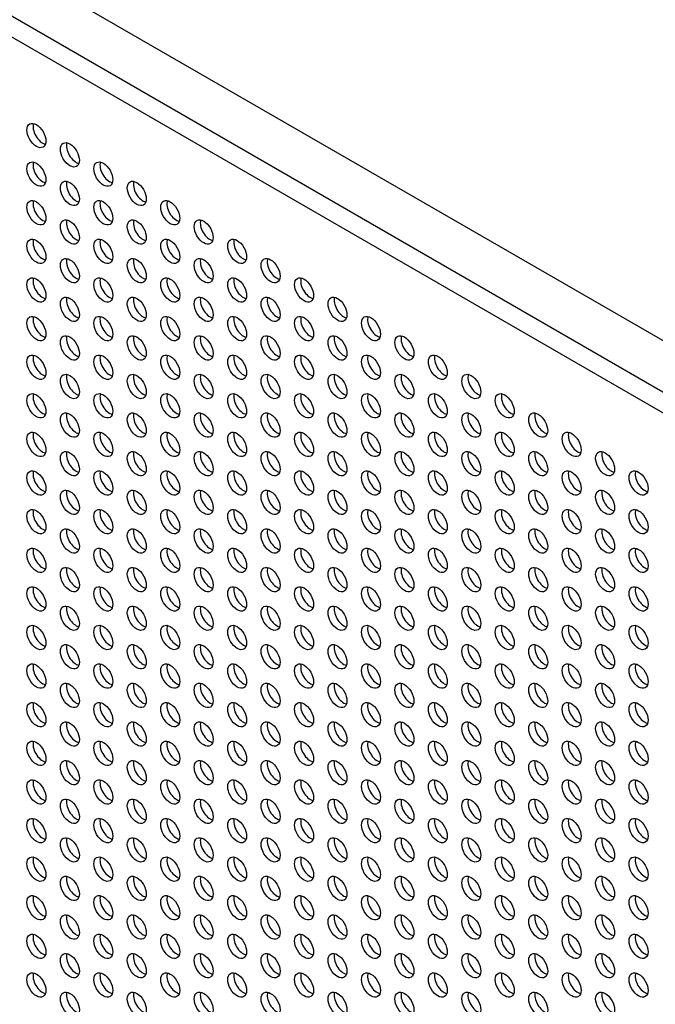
# Model space of a CAD drawing. Header units: inches. Extents: x 0 to 52.8, y -0.2 to 39.5.
# Tile 15 of 17: x 40.2 to 44.4, y 29.6 to 36.1. Entities that reach past the tile are written whole.
import ezdxf

# ---------------------------------------------------------------- set-up
doc = ezdxf.new("R2010")
doc.units = ezdxf.units.IN
doc.header["$MEASUREMENT"] = 0
doc.layers.add('COM54345', color=7, linetype='Continuous')
doc.layers.add('Default', color=7, linetype='Continuous')

# ---------------------------------------------------------------- blocks, each defined once
blk = doc.blocks.new('SE4')
at = {"layer": 'COM54345', "color": 7, "linetype": 'Continuous'}
for p, q in [((49.3136, 31.1956), (37.116, 38.2379)), ((36.8232, 38.0689), (49.0208, 31.0266)), ((48.96, 30.9213), (36.7624, 37.9636))]:
    blk.add_line(p, q, dxfattribs=at)
for centre in [(40.32, 35.3547), (40.541, 35.2271), (40.32, 35.0995), (40.762, 35.0995), (40.541, 34.9719), (40.983, 34.9719), (40.32, 34.8444), (40.762, 34.8444), (41.2039, 34.8444), (40.541, 34.7168), (40.983, 34.7168), (41.4249, 34.7168), (40.32, 34.5892), (40.762, 34.5892), (41.2039, 34.5892), (41.6459, 34.5892), (40.541, 34.4616), (40.983, 34.4616), (41.4249, 34.4616), (41.8668, 34.4616), (40.32, 34.3341), (40.762, 34.3341), (41.2039, 34.3341), (41.6459, 34.3341), (42.0878, 34.3341), (40.541, 34.2065), (40.983, 34.2065), (41.4249, 34.2065), (41.8668, 34.2065), (42.3088, 34.2065), (40.32, 34.0789), (40.762, 34.0789), (41.2039, 34.0789), (41.6459, 34.0789), (42.0878, 34.0789), (42.5298, 34.0789), (40.541, 33.9513), (40.983, 33.9513), (41.4249, 33.9513), (41.8668, 33.9513), (42.3088, 33.9513), (42.7507, 33.9513), (40.32, 33.8237), (40.762, 33.8237), (41.2039, 33.8237), (41.6459, 33.8237), (42.0878, 33.8237), (42.5298, 33.8237), (42.9717, 33.8237), (40.541, 33.6962), (40.983, 33.6962), (41.4249, 33.6962), (41.8668, 33.6962), (42.3088, 33.6962), (42.7507, 33.6962), (43.1927, 33.6962), (40.32, 33.5686), (40.762, 33.5686), (41.2039, 33.5686), (41.6459, 33.5686), (42.0878, 33.5686), (42.5298, 33.5686), (42.9717, 33.5686), (43.4136, 33.5686), (40.541, 33.441), (40.983, 33.441), (41.4249, 33.441), (41.8668, 33.441), (42.3088, 33.441), (42.7507, 33.441), (43.1927, 33.441), (43.6346, 33.441), (40.32, 33.3134), (40.762, 33.3134), (41.2039, 33.3134), (41.6459, 33.3134), (42.0878, 33.3134), (42.5298, 33.3134), (42.9717, 33.3134), (43.4136, 33.3134), (43.8556, 33.3134), (40.541, 33.1859), (40.983, 33.1859), (41.4249, 33.1859), (41.8668, 33.1859), (42.3088, 33.1859), (42.7507, 33.1859), (43.1927, 33.1859), (43.6346, 33.1859), (44.0765, 33.1859), (40.32, 33.0583), (40.762, 33.0583), (41.2039, 33.0583), (41.6459, 33.0583), (42.0878, 33.0583), (42.5298, 33.0583), (42.9717, 33.0583), (43.4136, 33.0583), (43.8556, 33.0583), (44.2975, 33.0583), (40.541, 32.9307), (40.983, 32.9307), (41.4249, 32.9307), (41.8668, 32.9307), (42.3088, 32.9307), (42.7507, 32.9307), (43.1927, 32.9307), (43.6346, 32.9307), (44.0765, 32.9307), (40.32, 32.8031), (40.762, 32.8031), (41.2039, 32.8031), (41.6459, 32.8031), (42.0878, 32.8031), (42.5298, 32.8031), (42.9717, 32.8031), (43.4136, 32.8031), (43.8556, 32.8031), (44.2975, 32.8031), (40.541, 32.6755), (40.983, 32.6755), (41.4249, 32.6755), (41.8668, 32.6755), (42.3088, 32.6755), (42.7507, 32.6755), (43.1927, 32.6755), (43.6346, 32.6755), (44.0765, 32.6755), (40.32, 32.548), (40.762, 32.548), (41.2039, 32.548), (41.6459, 32.548), (42.0878, 32.548), (42.5298, 32.548), (42.9717, 32.548), (43.4136, 32.548), (43.8556, 32.548), (44.2975, 32.548), (40.541, 32.4204), (40.983, 32.4204), (41.4249, 32.4204), (41.8668, 32.4204), (42.3088, 32.4204), (42.7507, 32.4204), (43.1927, 32.4204), (43.6346, 32.4204), (44.0765, 32.4204), (40.32, 32.2928), (40.762, 32.2928), (41.2039, 32.2928), (41.6459, 32.2928), (42.0878, 32.2928), (42.5298, 32.2928), (42.9717, 32.2928), (43.4136, 32.2928), (43.8556, 32.2928), (44.2975, 32.2928), (40.541, 32.1652), (40.983, 32.1652), (41.4249, 32.1652), (41.8668, 32.1652), (42.3088, 32.1652), (42.7507, 32.1652), (43.1927, 32.1652), (43.6346, 32.1652), (44.0765, 32.1652), (40.32, 32.0377), (40.762, 32.0377), (41.2039, 32.0377), (41.6459, 32.0377), (42.0878, 32.0377), (42.5298, 32.0377), (42.9717, 32.0377), (43.4136, 32.0377), (43.8556, 32.0377), (44.2975, 32.0377), (40.541, 31.9101), (40.983, 31.9101), (41.4249, 31.9101), (41.8668, 31.9101), (42.3088, 31.9101), (42.7507, 31.9101), (43.1927, 31.9101), (43.6346, 31.9101), (44.0765, 31.9101), (40.32, 31.7825), (40.762, 31.7825), (41.2039, 31.7825), (41.6459, 31.7825), (42.0878, 31.7825), (42.5298, 31.7825), (42.9717, 31.7825), (43.4136, 31.7825), (43.8556, 31.7825), (44.2975, 31.7825), (40.541, 31.6549), (40.983, 31.6549), (41.4249, 31.6549), (41.8668, 31.6549), (42.3088, 31.6549), (42.7507, 31.6549), (43.1927, 31.6549), (43.6346, 31.6549), (44.0765, 31.6549), (40.32, 31.5274), (40.762, 31.5274), (41.2039, 31.5274), (41.6459, 31.5274), (42.0878, 31.5274), (42.5298, 31.5274), (42.9717, 31.5274), (43.4136, 31.5274), (43.8556, 31.5274), (44.2975, 31.5274), (40.541, 31.3998), (40.983, 31.3998), (41.4249, 31.3998), (41.8668, 31.3998), (42.3088, 31.3998), (42.7507, 31.3998), (43.1927, 31.3998), (43.6346, 31.3998), (44.0765, 31.3998), (40.32, 31.2722), (40.762, 31.2722), (41.2039, 31.2722), (41.6459, 31.2722), (42.0878, 31.2722), (42.5298, 31.2722), (42.9717, 31.2722), (43.4136, 31.2722), (43.8556, 31.2722), (44.2975, 31.2722), (40.541, 31.1446), (40.983, 31.1446), (41.4249, 31.1446), (41.8668, 31.1446), (42.3088, 31.1446), (42.7507, 31.1446), (43.1927, 31.1446), (43.6346, 31.1446), (44.0765, 31.1446), (40.32, 31.017), (40.762, 31.017), (41.2039, 31.017), (41.6459, 31.017), (42.0878, 31.017), (42.5298, 31.017), (42.9717, 31.017), (43.4136, 31.017), (43.8556, 31.017), (44.2975, 31.017), (40.541, 30.8895), (40.983, 30.8895), (41.4249, 30.8895), (41.8668, 30.8895), (42.3088, 30.8895), (42.7507, 30.8895), (43.1927, 30.8895), (43.6346, 30.8895), (44.0765, 30.8895), (40.32, 30.7619), (40.762, 30.7619), (41.2039, 30.7619), (41.6459, 30.7619), (42.0878, 30.7619), (42.5298, 30.7619), (42.9717, 30.7619), (43.4136, 30.7619), (43.8556, 30.7619), (44.2975, 30.7619), (40.541, 30.6343), (40.983, 30.6343), (41.4249, 30.6343), (41.8668, 30.6343), (42.3088, 30.6343), (42.7507, 30.6343), (43.1927, 30.6343), (43.6346, 30.6343), (44.0765, 30.6343), (40.32, 30.5067), (40.762, 30.5067), (41.2039, 30.5067), (41.6459, 30.5067), (42.0878, 30.5067), (42.5298, 30.5067), (42.9717, 30.5067), (43.4136, 30.5067), (43.8556, 30.5067), (44.2975, 30.5067), (40.541, 30.3792), (40.983, 30.3792), (41.4249, 30.3792), (41.8668, 30.3792), (42.3088, 30.3792), (42.7507, 30.3792), (43.1927, 30.3792), (43.6346, 30.3792), (44.0765, 30.3792), (40.32, 30.2516), (40.762, 30.2516), (41.2039, 30.2516), (41.6459, 30.2516), (42.0878, 30.2516), (42.5298, 30.2516), (42.9717, 30.2516), (43.4136, 30.2516), (43.8556, 30.2516), (44.2975, 30.2516), (40.541, 30.124), (40.983, 30.124), (41.4249, 30.124), (41.8668, 30.124), (42.3088, 30.124), (42.7507, 30.124), (43.1927, 30.124), (43.6346, 30.124), (44.0765, 30.124), (40.32, 29.9964), (40.762, 29.9964), (41.2039, 29.9964), (41.6459, 29.9964), (42.0878, 29.9964), (42.5298, 29.9964), (42.9717, 29.9964), (43.4136, 29.9964), (43.8556, 29.9964), (44.2975, 29.9964), (40.541, 29.8688), (40.983, 29.8688), (41.4249, 29.8688), (41.8668, 29.8688), (42.3088, 29.8688), (42.7507, 29.8688), (43.1927, 29.8688), (43.6346, 29.8688), (44.0765, 29.8688), (40.32, 29.7413), (40.762, 29.7413), (41.2039, 29.7413), (41.6459, 29.7413), (42.0878, 29.7413), (42.5298, 29.7413), (42.9717, 29.7413), (43.4136, 29.7413), (43.8556, 29.7413), (44.2975, 29.7413), (40.541, 29.6137), (40.983, 29.6137), (41.4249, 29.6137), (41.8668, 29.6137), (42.3088, 29.6137), (42.7507, 29.6137), (43.1927, 29.6137), (43.6346, 29.6137), (44.0765, 29.6137)]:
    blk.add_ellipse(centre, major_axis=(-0.0442, 0.0766), ratio=0.57735, dxfattribs=at)
for centre in [(40.3603, 35.3779), (40.5813, 35.2504), (40.3603, 35.1228), (40.8023, 35.1228), (40.5813, 34.9952), (41.0233, 34.9952), (40.3603, 34.8676), (40.8023, 34.8676), (41.2442, 34.8676), (40.5813, 34.7401), (41.0233, 34.7401), (41.4652, 34.7401), (40.3603, 34.6125), (40.8023, 34.6125), (41.2442, 34.6125), (41.6862, 34.6125), (40.5813, 34.4849), (41.0233, 34.4849), (41.4652, 34.4849), (41.9071, 34.4849), (40.3603, 34.3573), (40.8023, 34.3573), (41.2442, 34.3573), (41.6862, 34.3573), (42.1281, 34.3573), (40.5813, 34.2298), (41.0233, 34.2298), (41.4652, 34.2298), (41.9071, 34.2298), (42.3491, 34.2298), (40.3603, 34.1022), (40.8023, 34.1022), (41.2442, 34.1022), (41.6862, 34.1022), (42.1281, 34.1022), (42.5701, 34.1022), (40.5813, 33.9746), (41.0233, 33.9746), (41.4652, 33.9746), (41.9071, 33.9746), (42.3491, 33.9746), (42.791, 33.9746), (40.3603, 33.847), (40.8023, 33.847), (41.2442, 33.847), (41.6862, 33.847), (42.1281, 33.847), (42.5701, 33.847), (43.012, 33.847), (40.5813, 33.7194), (41.0233, 33.7194), (41.4652, 33.7194), (41.9071, 33.7194), (42.3491, 33.7194), (42.791, 33.7194), (43.233, 33.7194), (40.3603, 33.5919), (40.8023, 33.5919), (41.2442, 33.5919), (41.6862, 33.5919), (42.1281, 33.5919), (42.5701, 33.5919), (43.012, 33.5919), (43.4539, 33.5919), (40.5813, 33.4643), (41.0233, 33.4643), (41.4652, 33.4643), (41.9071, 33.4643), (42.3491, 33.4643), (42.791, 33.4643), (43.233, 33.4643), (43.6749, 33.4643), (40.3603, 33.3367), (40.8023, 33.3367), (41.2442, 33.3367), (41.6862, 33.3367), (42.1281, 33.3367), (42.5701, 33.3367), (43.012, 33.3367), (43.4539, 33.3367), (43.8959, 33.3367), (40.5813, 33.2091), (41.0233, 33.2091), (41.4652, 33.2091), (41.9071, 33.2091), (42.3491, 33.2091), (42.791, 33.2091), (43.233, 33.2091), (43.6749, 33.2091), (44.1169, 33.2091), (40.3603, 33.0816), (40.8023, 33.0816), (41.2442, 33.0816), (41.6862, 33.0816), (42.1281, 33.0816), (42.5701, 33.0816), (43.012, 33.0816), (43.4539, 33.0816), (43.8959, 33.0816), (44.3378, 33.0816), (40.5813, 32.954), (41.0233, 32.954), (41.4652, 32.954), (41.9071, 32.954), (42.3491, 32.954), (42.791, 32.954), (43.233, 32.954), (43.6749, 32.954), (44.1169, 32.954), (40.3603, 32.8264), (40.8023, 32.8264), (41.2442, 32.8264), (41.6862, 32.8264), (42.1281, 32.8264), (42.5701, 32.8264), (43.012, 32.8264), (43.4539, 32.8264), (43.8959, 32.8264), (44.3378, 32.8264), (40.5813, 32.6988), (41.0233, 32.6988), (41.4652, 32.6988), (41.9071, 32.6988), (42.3491, 32.6988), (42.791, 32.6988), (43.233, 32.6988), (43.6749, 32.6988), (44.1169, 32.6988), (40.3603, 32.5712), (40.8023, 32.5712), (41.2442, 32.5712), (41.6862, 32.5712), (42.1281, 32.5712), (42.5701, 32.5712), (43.012, 32.5712), (43.4539, 32.5712), (43.8959, 32.5712), (44.3378, 32.5712), (40.5813, 32.4437), (41.0233, 32.4437), (41.4652, 32.4437), (41.9071, 32.4437), (42.3491, 32.4437), (42.791, 32.4437), (43.233, 32.4437), (43.6749, 32.4437), (44.1169, 32.4437), (40.3603, 32.3161), (40.8023, 32.3161), (41.2442, 32.3161), (41.6862, 32.3161), (42.1281, 32.3161), (42.5701, 32.3161), (43.012, 32.3161), (43.4539, 32.3161), (43.8959, 32.3161), (44.3378, 32.3161), (40.5813, 32.1885), (41.0233, 32.1885), (41.4652, 32.1885), (41.9071, 32.1885), (42.3491, 32.1885), (42.791, 32.1885), (43.233, 32.1885), (43.6749, 32.1885), (44.1169, 32.1885), (40.3603, 32.0609), (40.8023, 32.0609), (41.2442, 32.0609), (41.6862, 32.0609), (42.1281, 32.0609), (42.5701, 32.0609), (43.012, 32.0609), (43.4539, 32.0609), (43.8959, 32.0609), (44.3378, 32.0609), (40.5813, 31.9334), (41.0233, 31.9334), (41.4652, 31.9334), (41.9071, 31.9334), (42.3491, 31.9334), (42.791, 31.9334), (43.233, 31.9334), (43.6749, 31.9334), (44.1169, 31.9334), (40.3603, 31.8058), (40.8023, 31.8058), (41.2442, 31.8058), (41.6862, 31.8058), (42.1281, 31.8058), (42.5701, 31.8058), (43.012, 31.8058), (43.4539, 31.8058), (43.8959, 31.8058), (44.3378, 31.8058), (40.5813, 31.6782), (41.0233, 31.6782), (41.4652, 31.6782), (41.9071, 31.6782), (42.3491, 31.6782), (42.791, 31.6782), (43.233, 31.6782), (43.6749, 31.6782), (44.1169, 31.6782), (40.3603, 31.5506), (40.8023, 31.5506), (41.2442, 31.5506), (41.6862, 31.5506), (42.1281, 31.5506), (42.5701, 31.5506), (43.012, 31.5506), (43.4539, 31.5506), (43.8959, 31.5506), (44.3378, 31.5506), (40.5813, 31.423), (41.0233, 31.423), (41.4652, 31.423), (41.9071, 31.423), (42.3491, 31.423), (42.791, 31.423), (43.233, 31.423), (43.6749, 31.423), (44.1169, 31.423), (40.3603, 31.2955), (40.8023, 31.2955), (41.2442, 31.2955), (41.6862, 31.2955), (42.1281, 31.2955), (42.5701, 31.2955), (43.012, 31.2955), (43.4539, 31.2955), (43.8959, 31.2955), (44.3378, 31.2955), (40.5813, 31.1679), (41.0233, 31.1679), (41.4652, 31.1679), (41.9071, 31.1679), (42.3491, 31.1679), (42.791, 31.1679), (43.233, 31.1679), (43.6749, 31.1679), (44.1169, 31.1679), (40.3603, 31.0403), (40.8023, 31.0403), (41.2442, 31.0403), (41.6862, 31.0403), (42.1281, 31.0403), (42.5701, 31.0403), (43.012, 31.0403), (43.4539, 31.0403), (43.8959, 31.0403), (44.3378, 31.0403), (40.5813, 30.9127), (41.0233, 30.9127), (41.4652, 30.9127), (41.9071, 30.9127), (42.3491, 30.9127), (42.791, 30.9127), (43.233, 30.9127), (43.6749, 30.9127), (44.1169, 30.9127), (40.3603, 30.7852), (40.8023, 30.7852), (41.2442, 30.7852), (41.6862, 30.7852), (42.1281, 30.7852), (42.5701, 30.7852), (43.012, 30.7852), (43.4539, 30.7852), (43.8959, 30.7852), (44.3378, 30.7852), (40.5813, 30.6576), (41.0233, 30.6576), (41.4652, 30.6576), (41.9071, 30.6576), (42.3491, 30.6576), (42.791, 30.6576), (43.233, 30.6576), (43.6749, 30.6576), (44.1169, 30.6576), (40.3603, 30.53), (40.8023, 30.53), (41.2442, 30.53), (41.6862, 30.53), (42.1281, 30.53), (42.5701, 30.53), (43.012, 30.53), (43.4539, 30.53), (43.8959, 30.53), (44.3378, 30.53), (40.5813, 30.4024), (41.0233, 30.4024), (41.4652, 30.4024), (41.9071, 30.4024), (42.3491, 30.4024), (42.791, 30.4024), (43.233, 30.4024), (43.6749, 30.4024), (44.1169, 30.4024), (40.3603, 30.2748), (40.8023, 30.2748), (41.2442, 30.2748), (41.6862, 30.2748), (42.1281, 30.2748), (42.5701, 30.2748), (43.012, 30.2748), (43.4539, 30.2748), (43.8959, 30.2748), (44.3378, 30.2748), (40.5813, 30.1473), (41.0233, 30.1473), (41.4652, 30.1473), (41.9071, 30.1473), (42.3491, 30.1473), (42.791, 30.1473), (43.233, 30.1473), (43.6749, 30.1473), (44.1169, 30.1473), (40.3603, 30.0197), (40.8023, 30.0197), (41.2442, 30.0197), (41.6862, 30.0197), (42.1281, 30.0197), (42.5701, 30.0197), (43.012, 30.0197), (43.4539, 30.0197), (43.8959, 30.0197), (44.3378, 30.0197), (40.5813, 29.8921), (41.0233, 29.8921), (41.4652, 29.8921), (41.9071, 29.8921), (42.3491, 29.8921), (42.791, 29.8921), (43.233, 29.8921), (43.6749, 29.8921), (44.1169, 29.8921), (40.3603, 29.7645), (40.8023, 29.7645), (41.2442, 29.7645), (41.6862, 29.7645), (42.1281, 29.7645), (42.5701, 29.7645), (43.012, 29.7645), (43.4539, 29.7645), (43.8959, 29.7645), (44.3378, 29.7645), (40.5813, 29.637), (41.0233, 29.637), (41.4652, 29.637), (41.9071, 29.637), (42.3491, 29.637), (42.791, 29.637), (43.233, 29.637), (43.6749, 29.637), (44.1169, 29.637)]:
    blk.add_ellipse(centre, major_axis=(-0.0442, 0.0766), ratio=0.57735, start_param=0.472849, end_param=2.668743, dxfattribs=at)

msp = doc.modelspace()

# ---------------------------------------------------------------- block references
at = {"layer": 'Default'}
msp.add_blockref('SE4', (0, 0), dxfattribs=at)

doc.saveas('drawing.dxf')
